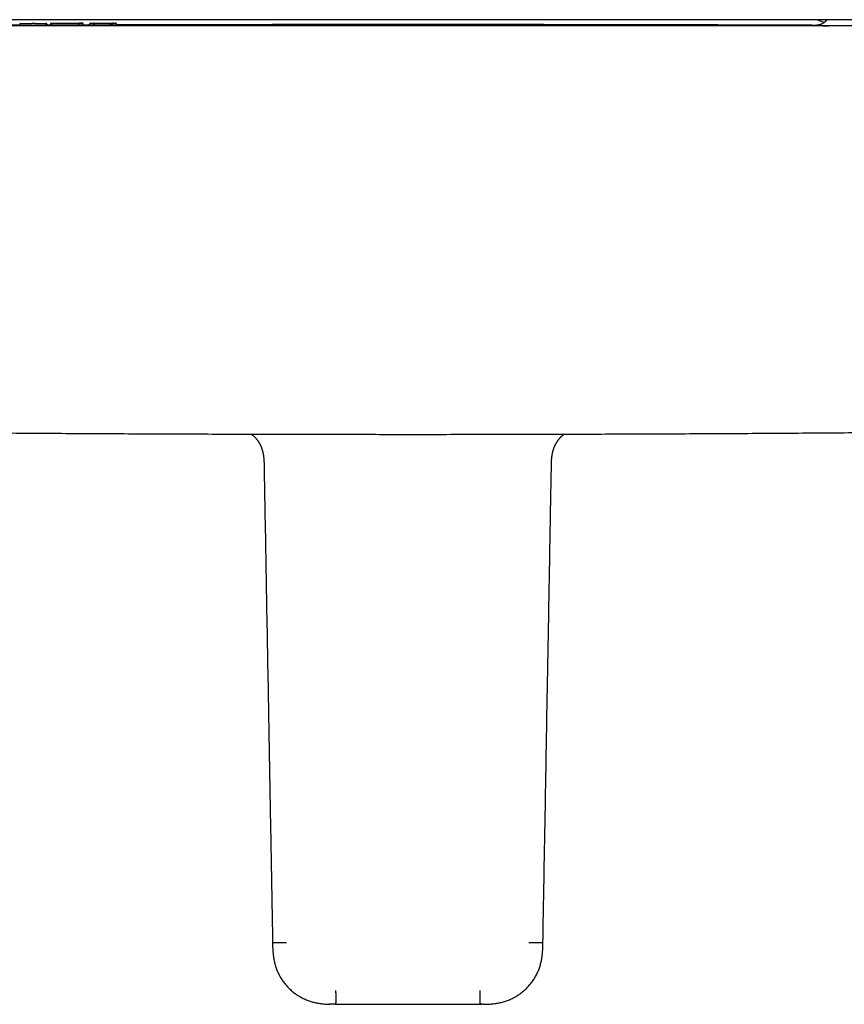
# Model space of a CAD drawing. Header units: millimetres. Extents: x 8 to 885, y 12 to 392.
# Tile 14 of 38: x 343 to 461, y 67 to 207. Entities that reach past the tile are written whole.
import ezdxf

# ---------------------------------------------------------------- set-up
doc = ezdxf.new("R2010")
doc.units = ezdxf.units.MM

msp = doc.modelspace()

# ---------------------------------------------------------------- linework, layer by layer
at = {"color": 7, "linetype": 'Continuous', "lineweight": 30}
for p, q in [((343.36, 206.91), (343.36, 206.91)), ((343.46, 206.91), (344.99, 206.91)), ((345.25, 206.93), (345.09, 206.93)), ((345.35, 206.91), (346.87, 206.92)), ((347.59, 206.78), (347.59, 206.67)), ((347.59, 206.78), (347.59, 206.78)), ((352.31, 206.69), (352.31, 206.79)), ((353.19, 206.68), (353.19, 206.79)), ((353.44, 206.95), (353.6, 206.95)), ((353.7, 206.95), (356.56, 206.96)), ((353.85, 206.8), (353.85, 206.79)), ((353.85, 206.68), (353.85, 206.79)), ((356.41, 206.8), (356.41, 206.79)), ((356.41, 206.79), (356.41, 206.68)), ((356.49, 206.94), (356.49, 206.94)), ((356.66, 206.96), (356.81, 206.96)), ((357.06, 206.68), (357.06, 206.79)), ((458.13, 207.06), (457.05, 207.46)), ((458.13, 207.06), (457.05, 207.46)), ((343.21, 206.65), (343.21, 206.76)), ((346.87, 206.66), (343.46, 206.64)), ((347.12, 206.66), (347.12, 206.77)), ((353.19, 206.69), (352.31, 206.69)), ((353.6, 206.67), (353.44, 206.67)), ((356.16, 206.69), (353.85, 206.69)), ((356.81, 206.68), (356.66, 206.68)), ((377.8, 146.15), (377.8, 146.15)), ((419.48, 146.15), (419.48, 146.15)), ((417.94, 75.64), (417.94, 75.65)), ((388.25, 66.8), (388.6, 66.8)), ((409.39, 66.8), (408.94, 66.8))]:
    msp.add_line(p, q, dxfattribs=at)
at = {"color": 7, "linetype": 'Continuous', "lineweight": 30, "flags": 128}
for points in [[(353.73, 206.95), (353.72, 206.95), (353.7, 206.95)], [(356.52, 206.96), (356.53, 206.96), (356.56, 206.96)], [(343.21, 206.66), (341.34, 206.66), (340.24, 206.65)], [(347.59, 206.68), (347.22, 206.68), (347.12, 206.68)]]:
    msp.add_lwpolyline(points, dxfattribs=at)
at = {"color": 7, "linetype": 'Continuous', "lineweight": 30}
for centre, start, end in [((343.36, 206.76), 90.1842, 179.9993), ((344.99, 206.78), 90.1892, 115.1647), ((345.35, 206.78), 65.17, 90.1879), ((346.97, 206.77), 0.0007, 90.1732), ((353.34, 206.8), 90.1595, 180), ((356.91, 206.81), 0, 90.1468)]:
    msp.add_arc(centre, 0.15, start, end, dxfattribs=at)
for points, knots in [([(527.31, 207.46), (523.95, 207.46), (517.22, 207.46), (507.13, 207.46), (497.04, 207.46), (486.96, 207.46), (476.87, 207.46), (466.78, 207.46), (456.69, 207.46), (446.45, 207.46), (436.04, 207.46), (425.47, 207.46), (414.9, 207.46), (404.33, 207.46), (393.76, 207.46), (383.2, 207.46), (372.63, 207.46), (362.06, 207.46), (351.49, 207.46), (340.92, 207.46), (330.36, 207.46), (319.99, 207.46), (309.82, 207.46), (299.86, 207.46), (289.9, 207.46), (279.93, 207.46), (273.29, 207.46), (269.97, 207.46)], [0, 0, 0, 0, 0.039203, 0.078405, 0.117606, 0.156807, 0.196007, 0.235207, 0.274407, 0.313606, 0.354672, 0.395737, 0.436802, 0.477867, 0.518933, 0.559998, 0.601063, 0.642128, 0.683194, 0.72426, 0.765326, 0.806393, 0.845113, 0.883834, 0.922555, 0.961277, 1, 1, 1, 1]), ([(343.36, 206.91), (343.36, 206.91), (343.36, 206.91), (343.37, 206.91), (343.38, 206.91), (343.39, 206.91), (343.41, 206.91), (343.42, 206.91), (343.44, 206.91), (343.46, 206.91), (343.46, 206.91)], [0, 0, 0, 0, 0.128004, 0.253079, 0.376769, 0.499942, 0.623118, 0.746818, 0.871925, 1, 1, 1, 1]), ([(345.09, 206.93), (345.09, 206.93), (345.07, 206.93), (345.05, 206.93), (345.04, 206.93), (345.02, 206.93), (345.01, 206.93), (345, 206.93), (344.99, 206.93), (344.99, 206.93), (344.99, 206.93)], [0, 0, 0, 0, 0.128074, 0.253181, 0.376882, 0.500058, 0.623231, 0.746921, 0.871996, 1, 1, 1, 1]), ([(345.35, 206.93), (345.34, 206.93), (345.34, 206.93), (345.34, 206.93), (345.33, 206.93), (345.32, 206.93), (345.3, 206.93), (345.28, 206.93), (345.27, 206.93), (345.25, 206.93), (345.25, 206.93)], [0, 0, 0, 0, 0.128101, 0.25323, 0.376945, 0.500125, 0.623294, 0.746969, 0.872023, 1, 1, 1, 1]), ([(346.87, 206.92), (346.88, 206.92), (346.89, 206.92), (346.91, 206.92), (346.93, 206.92), (346.94, 206.92), (346.95, 206.92), (346.96, 206.92), (346.97, 206.92), (346.97, 206.92), (346.97, 206.92)], [0, 0, 0, 0, 0.127977, 0.253031, 0.376706, 0.499874, 0.623055, 0.74677, 0.871899, 1, 1, 1, 1]), ([(347.74, 206.93), (347.74, 206.93), (347.73, 206.93), (347.72, 206.93), (347.7, 206.93), (347.69, 206.92), (347.68, 206.92), (347.67, 206.92), (347.66, 206.91), (347.65, 206.91), (347.64, 206.9), (347.63, 206.89), (347.63, 206.88), (347.61, 206.87), (347.6, 206.84), (347.59, 206.82), (347.59, 206.79), (347.59, 206.78)], [0, 0, 0, 0, 0.081736, 0.246281, 0.430078, 0.589971, 0.625498, 0.657721, 0.687767, 0.717103, 0.747297, 0.7636, 0.788964, 0.826377, 0.875215, 0.933966, 1, 1, 1, 1]), ([(351.54, 206.93), (351.5, 206.93), (351.42, 206.93), (351.29, 206.93), (351.16, 206.93), (351.01, 206.93), (350.87, 206.93), (350.73, 206.93), (350.6, 206.93), (350.48, 206.93), (350.35, 206.93), (350.23, 206.93), (350.1, 206.93), (349.98, 206.92), (349.86, 206.92), (349.73, 206.92), (349.61, 206.92), (349.48, 206.92), (349.36, 206.92), (349.23, 206.92), (349.09, 206.92), (348.94, 206.92), (348.81, 206.92), (348.69, 206.92), (348.59, 206.92), (348.49, 206.92), (348.39, 206.92), (348.29, 206.93), (348.19, 206.93), (348.1, 206.93), (348.03, 206.93), (347.97, 206.93), (347.92, 206.93), (347.87, 206.93), (347.83, 206.93), (347.8, 206.93), (347.78, 206.93), (347.76, 206.93), (347.75, 206.93), (347.74, 206.93), (347.74, 206.93), (347.75, 206.93), (347.76, 206.93), (347.78, 206.93), (347.8, 206.93), (347.84, 206.94), (347.88, 206.94), (347.93, 206.94), (347.98, 206.94), (348.04, 206.94), (348.11, 206.94), (348.17, 206.94), (348.23, 206.94), (348.29, 206.94), (348.35, 206.94), (348.44, 206.94), (348.55, 206.94), (348.68, 206.94), (348.77, 206.94), (348.82, 206.94)], [0, 0, 0, 0, 0.02133, 0.042269, 0.062953, 0.083525, 0.104129, 0.124907, 0.140076, 0.155509, 0.171252, 0.187349, 0.203115, 0.218763, 0.234329, 0.249849, 0.266048, 0.281981, 0.297695, 0.313239, 0.333782, 0.354231, 0.37471, 0.390562, 0.406227, 0.421764, 0.437234, 0.45786, 0.478622, 0.499663, 0.516878, 0.53421, 0.551719, 0.569462, 0.587498, 0.605879, 0.624656, 0.642076, 0.659798, 0.677856, 0.696186, 0.71427, 0.732051, 0.749566, 0.768234, 0.786542, 0.80454, 0.822284, 0.839832, 0.857243, 0.874579, 0.887492, 0.900233, 0.912835, 0.925331, 0.937755, 0.958391, 0.979086, 1, 1, 1, 1]), ([(348.82, 206.94), (348.87, 206.94), (348.97, 206.94), (349.13, 206.94), (349.29, 206.94), (349.45, 206.94), (349.62, 206.94), (349.78, 206.94), (349.95, 206.94), (350.12, 206.94), (350.29, 206.95), (350.45, 206.95), (350.59, 206.95), (350.73, 206.95), (350.86, 206.95), (350.98, 206.95), (351.1, 206.95), (351.22, 206.95), (351.34, 206.95), (351.44, 206.95), (351.54, 206.95), (351.63, 206.95), (351.72, 206.95), (351.8, 206.95), (351.88, 206.95), (351.95, 206.95), (352.01, 206.95), (352.06, 206.95), (352.1, 206.95), (352.12, 206.95), (352.14, 206.95), (352.15, 206.95), (352.16, 206.95), (352.16, 206.94), (352.15, 206.94), (352.13, 206.94), (352.11, 206.94), (352.07, 206.94), (352.03, 206.94), (351.99, 206.94), (351.95, 206.94), (351.91, 206.94), (351.87, 206.94), (351.83, 206.94), (351.78, 206.94), (351.71, 206.94), (351.63, 206.93), (351.57, 206.93), (351.54, 206.93)], [0, 0, 0, 0, 0.0252922, 0.0502914, 0.0751283, 0.0999364, 0.1248498, 0.1497808, 0.1748175, 0.2002065, 0.2252767, 0.2497634, 0.2708766, 0.291731, 0.3124168, 0.3330264, 0.3536534, 0.3743913, 0.395566, 0.416472, 0.4372093, 0.4578802, 0.4785883, 0.499436, 0.5239304, 0.5491619, 0.5745676, 0.5995479, 0.6246498, 0.6445496, 0.6647538, 0.6853113, 0.7062683, 0.7276683, 0.7495522, 0.7757931, 0.8013206, 0.8262103, 0.850544, 0.8744093, 0.8874514, 0.9003336, 0.9130746, 0.9256939, 0.9382117, 0.9589022, 0.9794651, 1, 1, 1, 1]), ([(351.22, 206.93), (351.22, 206.93), (351.23, 206.94), (351.24, 206.95), (351.26, 206.95), (351.26, 206.95)], [0, 0, 0, 0, 0.112289, 0.569073, 1, 1, 1, 1]), ([(351.65, 206.78), (351.65, 206.79), (351.65, 206.81), (351.64, 206.84), (351.63, 206.87), (351.61, 206.89), (351.6, 206.91), (351.58, 206.92), (351.56, 206.93), (351.54, 206.93), (351.54, 206.93)], [0, 0, 0, 0, 0.116514, 0.239975, 0.368551, 0.499858, 0.631185, 0.759821, 0.883373, 1, 1, 1, 1]), ([(352.3, 206.8), (352.3, 206.81), (352.3, 206.83), (352.29, 206.85), (352.28, 206.88), (352.27, 206.89), (352.25, 206.91), (352.24, 206.92), (352.24, 206.92), (352.23, 206.93), (352.22, 206.93), (352.21, 206.94), (352.2, 206.94), (352.19, 206.94), (352.18, 206.94), (352.17, 206.94), (352.16, 206.94), (352.16, 206.94), (352.15, 206.94)], [0, 0, 0, 0, 0.056211, 0.106473, 0.148681, 0.181602, 0.227639, 0.242878, 0.253941, 0.277008, 0.320006, 0.375447, 0.444844, 0.528651, 0.627214, 0.740747, 0.862542, 1, 1, 1, 1]), ([(352.31, 206.79), (352.31, 206.79), (352.31, 206.79), (352.31, 206.79), (352.3, 206.79)], [0, 0, 0, 0, 0.2100193, 1, 1, 1, 1]), ([(353.19, 206.79), (353.19, 206.79), (353.19, 206.8), (353.19, 206.8), (353.19, 206.8)], [0, 0, 0, 0, 0.500005, 1, 1, 1, 1]), ([(353.34, 206.95), (353.34, 206.95), (353.34, 206.95), (353.35, 206.95), (353.36, 206.95), (353.37, 206.95), (353.39, 206.95), (353.4, 206.95), (353.42, 206.95), (353.44, 206.95), (353.44, 206.95)], [0, 0, 0, 0, 0.128005, 0.253081, 0.376771, 0.499944, 0.62312, 0.74682, 0.871926, 1, 1, 1, 1]), ([(353.6, 206.95), (353.6, 206.95), (353.62, 206.95), (353.64, 206.95), (353.65, 206.95), (353.67, 206.95), (353.68, 206.95), (353.69, 206.95), (353.7, 206.95), (353.7, 206.95), (353.7, 206.95)], [0, 0, 0, 0, 0.127976, 0.253029, 0.376705, 0.499873, 0.623054, 0.746769, 0.871898, 1, 1, 1, 1]), ([(353.85, 206.8), (353.85, 206.81), (353.84, 206.83), (353.83, 206.86), (353.82, 206.89), (353.8, 206.91), (353.78, 206.92), (353.77, 206.93), (353.76, 206.93), (353.75, 206.94), (353.73, 206.94), (353.72, 206.95), (353.71, 206.95), (353.7, 206.95), (353.7, 206.95), (353.7, 206.95)], [0, 0, 0, 0, 0.104884, 0.222233, 0.353702, 0.499603, 0.550249, 0.608928, 0.675442, 0.749498, 0.813747, 0.868699, 0.914583, 0.966902, 1, 1, 1, 1]), ([(356.16, 206.8), (356.16, 206.81), (356.16, 206.82), (356.17, 206.84), (356.18, 206.86), (356.2, 206.87), (356.23, 206.89), (356.26, 206.91), (356.31, 206.92), (356.38, 206.94), (356.47, 206.95), (356.53, 206.95), (356.56, 206.96)], [0, 0, 0, 0, 0.038574, 0.079198, 0.124134, 0.174246, 0.248962, 0.331417, 0.419458, 0.605264, 0.800278, 1, 1, 1, 1]), ([(356.56, 206.96), (356.55, 206.95), (356.52, 206.95), (356.49, 206.94), (356.47, 206.92), (356.45, 206.91), (356.44, 206.89), (356.43, 206.87), (356.42, 206.86), (356.41, 206.84), (356.41, 206.82), (356.41, 206.81), (356.41, 206.8)], [0, 0, 0, 0, 0.199694, 0.394687, 0.580484, 0.668528, 0.750991, 0.825719, 0.875843, 0.92079, 0.961423, 1, 1, 1, 1]), ([(356.56, 206.96), (356.56, 206.96), (356.56, 206.96), (356.57, 206.96), (356.57, 206.96), (356.59, 206.96), (356.6, 206.96), (356.62, 206.96), (356.64, 206.96), (356.65, 206.96), (356.66, 206.96)], [0, 0, 0, 0, 0.128005, 0.253081, 0.3767711, 0.4999446, 0.6231201, 0.7468205, 0.8719267, 1, 1, 1, 1]), ([(356.81, 206.96), (356.82, 206.96), (356.83, 206.96), (356.85, 206.96), (356.87, 206.96), (356.88, 206.96), (356.89, 206.96), (356.9, 206.96), (356.91, 206.96), (356.91, 206.96), (356.91, 206.96)], [0, 0, 0, 0, 0.1279762, 0.2530289, 0.376704, 0.4998723, 0.6230532, 0.7467688, 0.8718982, 1, 1, 1, 1]), ([(357.06, 206.81), (357.06, 206.81), (357.06, 206.81), (357.06, 206.8), (357.06, 206.79)], [0, 0, 0, 0, 0.499996, 1, 1, 1, 1]), ([(458.52, 207.46), (458.51, 207.45), (458.48, 207.41), (458.43, 207.34), (458.36, 207.27), (458.29, 207.2), (458.22, 207.14), (458.14, 207.07), (458.04, 207), (457.96, 206.94), (457.88, 206.9), (457.82, 206.87), (457.76, 206.84), (457.7, 206.81), (457.63, 206.78), (457.56, 206.76), (457.5, 206.74), (457.45, 206.72), (457.41, 206.71), (457.37, 206.7), (457.32, 206.69), (457.28, 206.68), (457.25, 206.68), (457.21, 206.67), (457.17, 206.67), (457.14, 206.66), (457.11, 206.66), (457.09, 206.66), (457.07, 206.65), (457.05, 206.65), (457.04, 206.65), (457.03, 206.65), (457.02, 206.65), (457.01, 206.65), (457.01, 206.65), (457.01, 206.65), (457.01, 206.65)], [0, 0, 0, 0, 0.016015, 0.055787, 0.093975, 0.130561, 0.16873, 0.210478, 0.255777, 0.304557, 0.330225, 0.356721, 0.384025, 0.412114, 0.440964, 0.470545, 0.500942, 0.519547, 0.53916, 0.560028, 0.582362, 0.606339, 0.632105, 0.65978, 0.689467, 0.72125, 0.741356, 0.762257, 0.784465, 0.810059, 0.839418, 0.8684, 0.900437, 0.935569, 0.97383, 1, 1, 1, 1]), ([(398.64, 206.57), (395.65, 206.57), (389.66, 206.57), (380.69, 206.57), (371.7, 206.57), (362.7, 206.57), (353.7, 206.57), (344.69, 206.57), (335.67, 206.57), (326.5, 206.57), (317.17, 206.57), (307.69, 206.57), (298.21, 206.57), (288.71, 206.57), (279.21, 206.57), (272.87, 206.57), (269.7, 206.57)], [0, 0, 0, 0, 0.069567, 0.139198, 0.208895, 0.278657, 0.348483, 0.418375, 0.488333, 0.558355, 0.631783, 0.705282, 0.778853, 0.852497, 0.926212, 1, 1, 1, 1]), ([(351.65, 206.67), (351.61, 206.67), (351.54, 206.67), (351.43, 206.67), (351.32, 206.67), (351.2, 206.67), (351.08, 206.67), (350.95, 206.67), (350.83, 206.67), (350.69, 206.67), (350.56, 206.67), (350.42, 206.67), (350.28, 206.67), (350.14, 206.66), (350, 206.66), (349.85, 206.66), (349.71, 206.66), (349.56, 206.66), (349.39, 206.66), (349.22, 206.66), (349.06, 206.66), (348.9, 206.66), (348.76, 206.66), (348.61, 206.66), (348.48, 206.66), (348.36, 206.66), (348.25, 206.66), (348.15, 206.66), (348.06, 206.66), (347.98, 206.67), (347.92, 206.67), (347.86, 206.67), (347.81, 206.67), (347.76, 206.67), (347.72, 206.67), (347.69, 206.67), (347.66, 206.67), (347.63, 206.67), (347.61, 206.67), (347.6, 206.67), (347.59, 206.67), (347.59, 206.67), (347.59, 206.67)], [0, 0, 0, 0, 0.025801, 0.050985, 0.075669, 0.099966, 0.123988, 0.14784, 0.171624, 0.195432, 0.219349, 0.243454, 0.267814, 0.29249, 0.317534, 0.342732, 0.367283, 0.391195, 0.422223, 0.45245, 0.482064, 0.511242, 0.540151, 0.568721, 0.596491, 0.623603, 0.650224, 0.676511, 0.702607, 0.728638, 0.749755, 0.771196, 0.792779, 0.814476, 0.836334, 0.8584, 0.880721, 0.903341, 0.934036, 0.965432, 0.997618, 1, 1, 1, 1]), ([(352.31, 206.69), (352.31, 206.69), (352.31, 206.68), (352.3, 206.68), (352.29, 206.68), (352.27, 206.68), (352.25, 206.68), (352.21, 206.68), (352.16, 206.68), (352.11, 206.68), (352.04, 206.68), (351.97, 206.68), (351.9, 206.68), (351.82, 206.68), (351.74, 206.67), (351.68, 206.67), (351.65, 206.67)], [0, 0, 0, 0, 0.02103, 0.100189, 0.179715, 0.259512, 0.339522, 0.419735, 0.500195, 0.58101, 0.662367, 0.744533, 0.806909, 0.870128, 0.934409, 1, 1, 1, 1]), ([(398.64, 206.76), (398.39, 206.76), (397.91, 206.76), (397.19, 206.76), (396.48, 206.76), (395.78, 206.76), (395.09, 206.76), (394.43, 206.76), (393.79, 206.76), (393.17, 206.76), (392.56, 206.76), (391.95, 206.76), (391.34, 206.76), (390.71, 206.76), (390.08, 206.75), (389.45, 206.75), (388.84, 206.75), (388.23, 206.75), (387.64, 206.75), (387.06, 206.75), (386.49, 206.75), (385.94, 206.75), (385.39, 206.75), (384.86, 206.75), (384.34, 206.75), (383.83, 206.75), (383.33, 206.75), (382.84, 206.75), (382.36, 206.75), (381.88, 206.75), (381.41, 206.75), (380.95, 206.75), (380.5, 206.75), (380.07, 206.75), (379.65, 206.75), (379.26, 206.75), (378.88, 206.74), (378.51, 206.74), (378.16, 206.74), (377.81, 206.74), (377.48, 206.74), (377.16, 206.74), (376.85, 206.74), (376.54, 206.74), (376.24, 206.74), (375.96, 206.74), (375.69, 206.74), (375.43, 206.74), (375.18, 206.74), (374.95, 206.74), (374.72, 206.74), (374.52, 206.74), (374.32, 206.74), (374.13, 206.74), (373.86, 206.74), (373.49, 206.74), (373.03, 206.74), (372.56, 206.74), (372.08, 206.74), (371.59, 206.73), (371.09, 206.73), (370.57, 206.73), (370.06, 206.73), (369.53, 206.73), (369.01, 206.73), (368.48, 206.73), (367.93, 206.73), (367.37, 206.73), (366.8, 206.73), (366.22, 206.72), (365.62, 206.72), (365.02, 206.72), (364.4, 206.72), (363.78, 206.72), (363.15, 206.72), (362.51, 206.72), (361.84, 206.72), (361.13, 206.71), (360.4, 206.71), (359.66, 206.71), (358.9, 206.71), (358.14, 206.71), (357.52, 206.71), (357.17, 206.7), (357.06, 206.7)], [0, 0, 0, 0, 0.017566, 0.034878, 0.051938, 0.068745, 0.085299, 0.1016, 0.116737, 0.13165, 0.146338, 0.160801, 0.17504, 0.190665, 0.20601, 0.221076, 0.235861, 0.250366, 0.264591, 0.278535, 0.2922, 0.305585, 0.318689, 0.331514, 0.344058, 0.356322, 0.368306, 0.38001, 0.391434, 0.403102, 0.414462, 0.425515, 0.43626, 0.446698, 0.456828, 0.466211, 0.475315, 0.484138, 0.492681, 0.500943, 0.508926, 0.516629, 0.524051, 0.531527, 0.538695, 0.545556, 0.552109, 0.558355, 0.564294, 0.569925, 0.575249, 0.580265, 0.584974, 0.589443, 0.593944, 0.6048, 0.616002, 0.62713, 0.63858, 0.650351, 0.662443, 0.674856, 0.687591, 0.699892, 0.712479, 0.725352, 0.73851, 0.751954, 0.765684, 0.779699, 0.794001, 0.808587, 0.82346, 0.838344, 0.853505, 0.868941, 0.884652, 0.901928, 0.919526, 0.937445, 0.955685, 0.974089, 0.992516, 1, 1, 1, 1]), ([(457.02, 206.65), (456.58, 206.65), (455.9, 206.66), (454.97, 206.66), (454.22, 206.66), (453.48, 206.66), (452.73, 206.67), (451.98, 206.67), (451.19, 206.67), (450.37, 206.67), (449.52, 206.68), (448.68, 206.68), (447.85, 206.68), (447.02, 206.68), (446.21, 206.69), (445.41, 206.69), (444.62, 206.69), (443.85, 206.69), (443.1, 206.7), (442.37, 206.7), (441.65, 206.7), (440.94, 206.7), (440.24, 206.7), (439.54, 206.71), (438.86, 206.71), (438.19, 206.71), (437.54, 206.71), (436.9, 206.71), (436.29, 206.71), (435.7, 206.71), (435.13, 206.72), (434.58, 206.72), (434.03, 206.72), (433.5, 206.72), (433.01, 206.72), (432.54, 206.72), (432.1, 206.72), (431.75, 206.72), (431.48, 206.72), (431.28, 206.72), (431.09, 206.72), (430.89, 206.73), (430.67, 206.73), (430.43, 206.73), (430.15, 206.73), (429.86, 206.73), (429.55, 206.73), (429.24, 206.73), (428.91, 206.73), (428.57, 206.73), (428.21, 206.73), (427.85, 206.73), (427.46, 206.73), (427.06, 206.73), (426.65, 206.73), (426.22, 206.73), (425.78, 206.73), (425.32, 206.74), (424.87, 206.74), (424.41, 206.74), (423.96, 206.74), (423.5, 206.74), (423.03, 206.74), (422.55, 206.74), (422.05, 206.74), (421.53, 206.74), (420.98, 206.74), (420.39, 206.74), (419.8, 206.74), (419.19, 206.74), (418.56, 206.74), (417.92, 206.75), (417.27, 206.75), (416.61, 206.75), (415.93, 206.75), (415.24, 206.75), (414.54, 206.75), (413.84, 206.75), (413.12, 206.75), (412.38, 206.75), (411.62, 206.75), (410.85, 206.75), (410.06, 206.75), (409.26, 206.75), (408.45, 206.75), (407.63, 206.75), (406.8, 206.75), (405.96, 206.76), (405.11, 206.76), (404.23, 206.76), (403.33, 206.76), (402.42, 206.76), (401.49, 206.76), (400.55, 206.76), (399.6, 206.76), (398.96, 206.76), (398.64, 206.76)], [0, 0, 0, 0, 0.022319, 0.035078, 0.047866, 0.060683, 0.07353, 0.086397, 0.099151, 0.113974, 0.128572, 0.142946, 0.157096, 0.171272, 0.185215, 0.198925, 0.212403, 0.225647, 0.238429, 0.250985, 0.263318, 0.275425, 0.287548, 0.299437, 0.311093, 0.322514, 0.333702, 0.344656, 0.355376, 0.36529, 0.374995, 0.384492, 0.39378, 0.402859, 0.411729, 0.419362, 0.426833, 0.434143, 0.437533, 0.440887, 0.444205, 0.447495, 0.450884, 0.455408, 0.460166, 0.465158, 0.470385, 0.475847, 0.481439, 0.487257, 0.493301, 0.499572, 0.506203, 0.513071, 0.520173, 0.527511, 0.535085, 0.542894, 0.550939, 0.55844, 0.566134, 0.574023, 0.582105, 0.590381, 0.598851, 0.607515, 0.617269, 0.627257, 0.63748, 0.647937, 0.658629, 0.669555, 0.680715, 0.692111, 0.70374, 0.715604, 0.727485, 0.739591, 0.751924, 0.764483, 0.777503, 0.790757, 0.804245, 0.817968, 0.831926, 0.845863, 0.860025, 0.874414, 0.889029, 0.904176, 0.919558, 0.935175, 0.951028, 0.967117, 0.983441, 1, 1, 1, 1]), ([(527.58, 206.57), (524.55, 206.57), (518.5, 206.57), (509.43, 206.57), (500.36, 206.57), (491.3, 206.57), (482.26, 206.57), (473.22, 206.57), (464.19, 206.57), (455.02, 206.57), (445.72, 206.57), (436.29, 206.57), (426.86, 206.57), (417.44, 206.57), (408.04, 206.57), (401.77, 206.57), (398.64, 206.57)], [0, 0, 0, 0, 0.070435, 0.140805, 0.211108, 0.281346, 0.351519, 0.421626, 0.491667, 0.561643, 0.634881, 0.708048, 0.781143, 0.854166, 0.927119, 1, 1, 1, 1]), ([(457.01, 206.65), (457, 206.65), (456.97, 206.65), (456.93, 206.65), (456.9, 206.65), (456.9, 206.65), (456.92, 206.64), (456.96, 206.64), (457.03, 206.64), (457.12, 206.63), (457.23, 206.63), (457.36, 206.62), (457.52, 206.62), (457.69, 206.61), (457.89, 206.6), (458.11, 206.59), (458.35, 206.59), (458.56, 206.58), (458.69, 206.58), (458.72, 206.57)], [0, 0, 0, 0, 0.025271, 0.088468, 0.151751, 0.214686, 0.277615, 0.340624, 0.403798, 0.46722, 0.530975, 0.594228, 0.657424, 0.720639, 0.783954, 0.847447, 0.911196, 0.974982, 1, 1, 1, 1]), ([(269.2, 149.22), (270.23, 149.2), (274.45, 149.13), (281.86, 149.03), (291.4, 148.9), (300.94, 148.79), (310.43, 148.68), (319.86, 148.59), (329.23, 148.51), (338.61, 148.44), (348.05, 148.37), (357.55, 148.32), (367.11, 148.28), (376.68, 148.25), (386.25, 148.23), (395.81, 148.22), (405.38, 148.22), (414.94, 148.24), (424.51, 148.26), (434.07, 148.3), (443.64, 148.34), (453.2, 148.4), (462.77, 148.47), (472.34, 148.54), (481.63, 148.63), (490.67, 148.72), (499.44, 148.82), (508.2, 148.93), (516.97, 149.05), (523.6, 149.15), (527.3, 149.2), (528.08, 149.22)], [0, 0, 0, 0, 0.012039, 0.048906, 0.085772, 0.122638, 0.159505, 0.195714, 0.231923, 0.268132, 0.304341, 0.341289, 0.378238, 0.415186, 0.452135, 0.489083, 0.526032, 0.56298, 0.599929, 0.636877, 0.673826, 0.710774, 0.747722, 0.78467, 0.821618, 0.855486, 0.889355, 0.923223, 0.957091, 0.990959, 1, 1, 1, 1]), ([(376.29, 148.25), (376.3, 148.25), (376.32, 148.23), (376.35, 148.21), (376.38, 148.19), (376.41, 148.17), (376.43, 148.16), (376.46, 148.13), (376.49, 148.11), (376.52, 148.09), (376.55, 148.06), (376.57, 148.04), (376.6, 148.01), (376.63, 147.99), (376.66, 147.96), (376.69, 147.93), (376.72, 147.91), (376.74, 147.88), (376.77, 147.85), (376.8, 147.82), (376.84, 147.78), (376.88, 147.74), (376.93, 147.68), (376.98, 147.62), (377.03, 147.56), (377.08, 147.5), (377.12, 147.44), (377.17, 147.37), (377.21, 147.31), (377.26, 147.24), (377.3, 147.18), (377.35, 147.1), (377.4, 147.02), (377.45, 146.94), (377.49, 146.85), (377.52, 146.79), (377.55, 146.74), (377.57, 146.71), (377.59, 146.66), (377.61, 146.61), (377.64, 146.56), (377.67, 146.49), (377.7, 146.41), (377.73, 146.32), (377.77, 146.23), (377.79, 146.17), (377.8, 146.15)], [0, 0, 0, 0, 0.017699, 0.040018, 0.059853, 0.073445, 0.088079, 0.104699, 0.123506, 0.142294, 0.158795, 0.176131, 0.192156, 0.208912, 0.227151, 0.243696, 0.256864, 0.270602, 0.286379, 0.304975, 0.325926, 0.345988, 0.378405, 0.408657, 0.437546, 0.465808, 0.494822, 0.520251, 0.548322, 0.577519, 0.60577, 0.633064, 0.670108, 0.704718, 0.73693, 0.76774, 0.779742, 0.792193, 0.807707, 0.826577, 0.84881, 0.874417, 0.903412, 0.935808, 0.971622, 1, 1, 1, 1]), ([(419.48, 146.15), (419.49, 146.17), (419.51, 146.23), (419.54, 146.32), (419.58, 146.41), (419.61, 146.49), (419.64, 146.56), (419.67, 146.62), (419.69, 146.67), (419.71, 146.71), (419.73, 146.74), (419.74, 146.78), (419.77, 146.82), (419.8, 146.89), (419.84, 146.97), (419.89, 147.04), (419.94, 147.12), (419.99, 147.21), (420.05, 147.29), (420.1, 147.37), (420.15, 147.44), (420.2, 147.5), (420.24, 147.55), (420.28, 147.6), (420.32, 147.65), (420.36, 147.7), (420.4, 147.74), (420.44, 147.78), (420.47, 147.81), (420.49, 147.84), (420.52, 147.87), (420.54, 147.89), (420.57, 147.92), (420.6, 147.95), (420.64, 147.98), (420.67, 148.01), (420.7, 148.04), (420.74, 148.07), (420.79, 148.11), (420.84, 148.15), (420.88, 148.18), (420.91, 148.2), (420.92, 148.21), (420.94, 148.22), (420.96, 148.24), (420.97, 148.25), (420.98, 148.25), (420.98, 148.25)], [0, 0, 0, 0, 0.028189, 0.063977, 0.09635, 0.125323, 0.15091, 0.173624, 0.19281, 0.208478, 0.221077, 0.233384, 0.245886, 0.276118, 0.308099, 0.338621, 0.371151, 0.406161, 0.443684, 0.477813, 0.508455, 0.535481, 0.559169, 0.581576, 0.604183, 0.629382, 0.657485, 0.673773, 0.69051, 0.705878, 0.719548, 0.732373, 0.747127, 0.767014, 0.786775, 0.80544, 0.820973, 0.844511, 0.875485, 0.903239, 0.937156, 0.949362, 0.958592, 0.969786, 0.983844, 0.99807, 1, 1, 1, 1]), ([(377.79, 146.15), (377.8, 146.12), (377.82, 146.07), (377.85, 145.98), (377.87, 145.91), (377.89, 145.83), (377.91, 145.77), (377.92, 145.72), (377.93, 145.68), (377.93, 145.66), (377.94, 145.63), (377.95, 145.6), (377.95, 145.56), (377.96, 145.51), (377.98, 145.45), (377.99, 145.36), (378.01, 145.28), (378.02, 145.2), (378.03, 145.12), (378.04, 145.04), (378.05, 144.98), (378.06, 144.92), (378.06, 144.88), (378.07, 144.84), (378.07, 144.81), (378.07, 144.77), (378.08, 144.74), (378.08, 144.69), (378.08, 144.64), (378.09, 144.59), (378.09, 144.53), (378.09, 144.48), (378.1, 144.44), (378.1, 144.4), (378.1, 144.36), (378.1, 144.34), (378.1, 144.31), (378.1, 144.29), (378.1, 144.27), (378.11, 144.25), (378.11, 144.22), (378.11, 144.18), (378.11, 144.13), (378.11, 144.07), (378.11, 143.99), (378.11, 143.91), (378.12, 143.82), (378.12, 143.76), (378.12, 143.73)], [0, 0, 0, 0, 0.03411, 0.071357, 0.105279, 0.135876, 0.163007, 0.185435, 0.199561, 0.210609, 0.220224, 0.23238, 0.247252, 0.264836, 0.296969, 0.331434, 0.365337, 0.398675, 0.431448, 0.463657, 0.494894, 0.513291, 0.530415, 0.546269, 0.560857, 0.574182, 0.587575, 0.604499, 0.62738, 0.651642, 0.674466, 0.695862, 0.71584, 0.730965, 0.744541, 0.756422, 0.766615, 0.775127, 0.781962, 0.789934, 0.801628, 0.817784, 0.838398, 0.863461, 0.892966, 0.926899, 0.965247, 1, 1, 1, 1]), ([(419.16, 143.73), (419.16, 143.77), (419.16, 143.83), (419.16, 143.93), (419.16, 144.01), (419.16, 144.08), (419.17, 144.14), (419.17, 144.19), (419.17, 144.23), (419.17, 144.26), (419.17, 144.28), (419.17, 144.3), (419.17, 144.33), (419.17, 144.35), (419.18, 144.38), (419.18, 144.43), (419.18, 144.48), (419.19, 144.56), (419.19, 144.62), (419.19, 144.68), (419.2, 144.73), (419.2, 144.76), (419.2, 144.79), (419.21, 144.83), (419.21, 144.89), (419.22, 144.97), (419.23, 145.05), (419.25, 145.15), (419.26, 145.25), (419.28, 145.34), (419.29, 145.42), (419.3, 145.48), (419.31, 145.53), (419.32, 145.58), (419.33, 145.62), (419.34, 145.65), (419.35, 145.67), (419.35, 145.7), (419.36, 145.74), (419.37, 145.79), (419.39, 145.85), (419.41, 145.94), (419.44, 146.04), (419.47, 146.11), (419.48, 146.15)], [0, 0, 0, 0, 0.042095, 0.079862, 0.113284, 0.142346, 0.167037, 0.187344, 0.203261, 0.214782, 0.223216, 0.2307, 0.239916, 0.25087, 0.26357, 0.278021, 0.304165, 0.334489, 0.369035, 0.390109, 0.407655, 0.421565, 0.433192, 0.445624, 0.47274, 0.503444, 0.540278, 0.579133, 0.619768, 0.66219, 0.689771, 0.717172, 0.740807, 0.760285, 0.7756, 0.785267, 0.795929, 0.809623, 0.82635, 0.846103, 0.868265, 0.907178, 0.95109, 1, 1, 1, 1]), ([(378.12, 143.73), (378.12, 143.73), (378.12, 143.73), (378.12, 143.72), (378.12, 143.72)], [0, 0, 0, 0, 0.109655, 1, 1, 1, 1]), ([(378.12, 143.72), (378.16, 141.31), (378.25, 136.32), (378.38, 128.75), (378.52, 121.02), (378.66, 113.3), (378.78, 106.7), (378.87, 101.23), (378.95, 96.9), (379.03, 92.56), (379.11, 88.22), (379.18, 83.89), (379.26, 79.7), (379.31, 76.95), (379.33, 75.64)], [0, 0, 0, 0, 0.1064645, 0.2198798, 0.333382, 0.4469109, 0.5604188, 0.6241156, 0.6878166, 0.7515334, 0.8152444, 0.8788938, 0.9424699, 1, 1, 1, 1]), ([(417.94, 75.64), (417.98, 77.77), (418.06, 82.03), (418.17, 88.43), (418.29, 94.83), (418.4, 101.23), (418.51, 107.63), (418.65, 115.25), (418.81, 124.08), (418.98, 133.98), (419.1, 140.53), (419.16, 143.72)], [0, 0, 0, 0, 0.093872, 0.187787, 0.281773, 0.375807, 0.46985, 0.563878, 0.711599, 0.859271, 1, 1, 1, 1]), ([(419.16, 143.72), (419.16, 143.72), (419.16, 143.73), (419.16, 143.73), (419.16, 143.73)], [0, 0, 0, 0, 0.954557, 1, 1, 1, 1]), ([(379.33, 75.64), (379.33, 75.53), (379.33, 75.31), (379.34, 74.98), (379.36, 74.64), (379.38, 74.31), (379.41, 73.98), (379.45, 73.66), (379.5, 73.34), (379.55, 73.03), (379.62, 72.72), (379.7, 72.42), (379.79, 72.12), (379.89, 71.83), (380, 71.55), (380.13, 71.28), (380.26, 71.01), (380.4, 70.75), (380.55, 70.49), (380.71, 70.24), (380.88, 70), (381.06, 69.76), (381.25, 69.53), (381.45, 69.31), (381.66, 69.1), (381.87, 68.89), (382.1, 68.69), (382.33, 68.5), (382.56, 68.32), (382.81, 68.15), (383.06, 67.99), (383.31, 67.84), (383.58, 67.7), (383.84, 67.57), (384.12, 67.45), (384.4, 67.34), (384.67, 67.24), (384.95, 67.15), (385.23, 67.08), (385.51, 67.02), (385.79, 66.96), (386.07, 66.92), (386.35, 66.88), (386.67, 66.85), (387.03, 66.83), (387.31, 66.81), (387.47, 66.81), (387.49, 66.81)], [0, 0, 0, 0, 0.024454, 0.048955, 0.073483, 0.098019, 0.122553, 0.14708, 0.170201, 0.193325, 0.216469, 0.239655, 0.262913, 0.284983, 0.307023, 0.329037, 0.351026, 0.372996, 0.394948, 0.416885, 0.438809, 0.460725, 0.482634, 0.50454, 0.52645, 0.54836, 0.570261, 0.592156, 0.614048, 0.635943, 0.657842, 0.67975, 0.701669, 0.723602, 0.745553, 0.767526, 0.789525, 0.810648, 0.831705, 0.852718, 0.873709, 0.894694, 0.915686, 0.936692, 0.965602, 0.994539, 1, 1, 1, 1]), ([(379.33, 75.64), (379.33, 75.64), (379.33, 75.64), (379.34, 75.64), (379.35, 75.63), (379.37, 75.63), (379.41, 75.63), (379.45, 75.63), (379.5, 75.63), (379.57, 75.63), (379.64, 75.63), (379.73, 75.64), (379.82, 75.64), (379.93, 75.64), (380.04, 75.64), (380.15, 75.64), (380.28, 75.64), (380.4, 75.64), (380.53, 75.64), (380.66, 75.64), (380.8, 75.64), (380.93, 75.64), (381.06, 75.63), (381.2, 75.63), (381.28, 75.63), (381.33, 75.63)], [0, 0, 0, 0, 0.0316904, 0.0745857, 0.1176947, 0.1610658, 0.2047437, 0.2487603, 0.2931255, 0.3378206, 0.3827963, 0.4279756, 0.4732609, 0.5185431, 0.5637137, 0.6086755, 0.6533524, 0.6976966, 0.7416907, 0.785346, 0.8286958, 0.8717857, 0.9146645, 0.9573821, 1, 1, 1, 1]), ([(409.39, 66.8), (409.39, 66.8), (409.51, 66.8), (409.74, 66.81), (410.07, 66.82), (410.41, 66.84), (410.74, 66.86), (411.06, 66.9), (411.38, 66.95), (411.69, 67), (412, 67.07), (412.31, 67.15), (412.6, 67.24), (412.89, 67.34), (413.17, 67.45), (413.44, 67.58), (413.71, 67.71), (413.98, 67.85), (414.24, 68), (414.49, 68.17), (414.73, 68.34), (414.97, 68.52), (415.2, 68.71), (415.42, 68.91), (415.64, 69.12), (415.85, 69.34), (416.04, 69.56), (416.23, 69.79), (416.41, 70.03), (416.59, 70.28), (416.75, 70.53), (416.9, 70.79), (417.04, 71.06), (417.17, 71.33), (417.29, 71.6), (417.4, 71.88), (417.5, 72.17), (417.58, 72.45), (417.66, 72.73), (417.72, 73.01), (417.77, 73.29), (417.82, 73.57), (417.85, 73.86), (417.88, 74.18), (417.91, 74.54), (417.93, 74.94), (417.94, 75.3), (417.94, 75.54), (417.94, 75.64)], [0, 0, 0, 0, 0.001055, 0.02498, 0.048881, 0.072773, 0.096662, 0.120545, 0.143063, 0.165593, 0.188152, 0.210769, 0.23347, 0.254971, 0.276451, 0.297914, 0.319362, 0.3408, 0.362228, 0.383651, 0.405071, 0.426491, 0.447913, 0.469341, 0.490779, 0.512215, 0.533648, 0.555082, 0.576522, 0.597969, 0.619426, 0.640898, 0.662388, 0.6839, 0.705437, 0.727005, 0.748602, 0.769286, 0.789918, 0.81052, 0.83111, 0.851701, 0.8723, 0.89291, 0.92126, 0.949606, 0.977923, 1, 1, 1, 1]), ([(415.95, 75.63), (415.99, 75.63), (416.08, 75.63), (416.21, 75.62), (416.35, 75.62), (416.48, 75.62), (416.61, 75.62), (416.74, 75.62), (416.87, 75.62), (417, 75.61), (417.12, 75.61), (417.24, 75.61), (417.35, 75.61), (417.45, 75.61), (417.55, 75.62), (417.63, 75.62), (417.71, 75.62), (417.77, 75.62), (417.83, 75.62), (417.87, 75.63), (417.9, 75.63), (417.92, 75.63), (417.94, 75.64), (417.94, 75.64), (417.94, 75.64), (417.94, 75.64)], [0, 0, 0, 0, 0.042637, 0.085376, 0.128281, 0.171403, 0.214789, 0.258484, 0.302519, 0.346903, 0.391619, 0.436616, 0.481819, 0.527131, 0.572442, 0.617645, 0.662642, 0.707357, 0.751741, 0.795776, 0.83947, 0.882856, 0.925977, 0.968882, 1, 1, 1, 1]), ([(388.33, 68.75), (388.34, 68.71), (388.34, 68.62), (388.34, 68.49), (388.35, 68.37), (388.35, 68.24), (388.36, 68.11), (388.36, 67.98), (388.36, 67.86), (388.36, 67.74), (388.36, 67.62), (388.36, 67.51), (388.36, 67.4), (388.35, 67.3), (388.35, 67.21), (388.35, 67.12), (388.35, 67.05), (388.34, 66.98), (388.34, 66.93), (388.34, 66.89), (388.34, 66.85), (388.34, 66.83), (388.34, 66.81), (388.34, 66.8), (388.34, 66.8), (388.34, 66.8), (388.34, 66.8)], [0, 0, 0, 0, 0.039985, 0.080102, 0.12044, 0.161069, 0.202053, 0.243441, 0.285267, 0.327532, 0.370207, 0.413226, 0.456496, 0.499898, 0.543304, 0.586582, 0.629616, 0.67231, 0.714597, 0.756446, 0.797858, 0.838864, 0.879514, 0.919869, 0.960001, 1, 1, 1, 1]), ([(408.94, 68.75), (408.94, 68.73), (408.94, 68.69), (408.94, 68.63), (408.94, 68.55), (408.94, 68.47), (408.94, 68.39), (408.94, 68.31), (408.94, 68.25), (408.94, 68.2), (408.94, 68.15), (408.94, 68.11), (408.94, 68.08), (408.94, 68.05), (408.94, 68.02), (408.94, 68), (408.94, 67.98), (408.94, 67.96), (408.94, 67.95), (408.94, 67.93), (408.94, 67.91), (408.94, 67.9), (408.94, 67.85), (408.94, 67.79), (408.94, 67.71), (408.94, 67.61), (408.94, 67.51), (408.94, 67.4), (408.94, 67.32), (408.94, 67.28), (408.94, 67.26), (408.94, 67.24), (408.94, 67.22), (408.94, 67.2), (408.94, 67.19), (408.94, 67.17), (408.94, 67.14), (408.94, 67.11), (408.94, 67.06), (408.94, 67.01), (408.94, 66.96), (408.94, 66.92), (408.94, 66.88), (408.94, 66.86), (408.94, 66.84), (408.94, 66.82), (408.94, 66.81), (408.94, 66.81), (408.94, 66.8), (408.94, 66.8), (408.94, 66.8), (408.94, 66.8), (408.94, 66.8), (408.94, 66.8), (408.94, 66.8), (408.94, 66.8), (408.94, 66.8), (408.94, 66.8)], [0, 0, 0, 0, 0.016738, 0.036793, 0.060196, 0.086988, 0.117228, 0.137907, 0.156787, 0.173852, 0.189084, 0.202466, 0.213982, 0.223616, 0.232459, 0.238707, 0.244405, 0.250112, 0.255828, 0.261551, 0.267284, 0.273024, 0.278773, 0.310534, 0.339098, 0.36784, 0.411674, 0.455767, 0.499997, 0.509021, 0.517965, 0.526828, 0.535608, 0.544306, 0.55292, 0.561449, 0.569892, 0.595863, 0.620966, 0.657325, 0.691664, 0.723999, 0.760197, 0.793626, 0.824362, 0.852476, 0.87803, 0.906452, 0.931033, 0.95183, 0.968883, 0.982216, 0.991843, 0.99777, 0.999347, 0.999924, 1, 1, 1, 1]), ([(388.34, 66.8), (388.2, 66.8), (387.93, 66.8), (387.65, 66.8), (387.5, 66.81), (387.48, 66.81)], [0, 0, 0, 0, 0.470334, 0.941538, 1, 1, 1, 1]), ([(408.67, 66.8), (408.84, 66.8), (409.02, 66.8), (409.19, 66.8), (409.2, 66.8)], [0, 0, 0, 0, 0.959553, 1, 1, 1, 1])]:
    msp.add_open_spline(points, degree=3, knots=knots, dxfattribs=at)
for points in [[(343.46, 206.64), (343.45, 206.64), (343.41, 206.64), (343.37, 206.65), (343.32, 206.65), (343.29, 206.65), (343.25, 206.65), (343.23, 206.65), (343.22, 206.65), (343.21, 206.65), (343.21, 206.65)], [(347.12, 206.66), (347.12, 206.66), (347.12, 206.66), (347.1, 206.66), (347.08, 206.66), (347.05, 206.66), (347.01, 206.66), (346.97, 206.66), (346.92, 206.66), (346.89, 206.66), (346.87, 206.66)], [(353.44, 206.67), (353.43, 206.67), (353.39, 206.67), (353.35, 206.67), (353.3, 206.67), (353.27, 206.67), (353.23, 206.67), (353.21, 206.67), (353.2, 206.67), (353.19, 206.68), (353.19, 206.68)], [(353.85, 206.68), (353.85, 206.68), (353.84, 206.68), (353.83, 206.68), (353.81, 206.68), (353.77, 206.68), (353.74, 206.68), (353.69, 206.67), (353.65, 206.67), (353.61, 206.67), (353.6, 206.67)], [(356.41, 206.69), (356.41, 206.69), (356.41, 206.69), (356.39, 206.69), (356.37, 206.69), (356.34, 206.69), (356.3, 206.69), (356.25, 206.69), (356.21, 206.69), (356.17, 206.69), (356.16, 206.69)], [(356.66, 206.68), (356.64, 206.68), (356.61, 206.68), (356.56, 206.68), (356.52, 206.68), (356.48, 206.68), (356.45, 206.68), (356.43, 206.68), (356.41, 206.68), (356.41, 206.68), (356.41, 206.68)], [(357.06, 206.68), (357.06, 206.68), (357.06, 206.68), (357.04, 206.68), (357.02, 206.68), (356.99, 206.68), (356.95, 206.68), (356.91, 206.68), (356.86, 206.68), (356.83, 206.68), (356.81, 206.68)], [(388.34, 66.8), (391.77, 66.8), (398.64, 66.8), (405.51, 66.8), (408.94, 66.8)]]:
    msp.add_open_spline(points, degree=3, dxfattribs=at)

doc.saveas('drawing.dxf')
